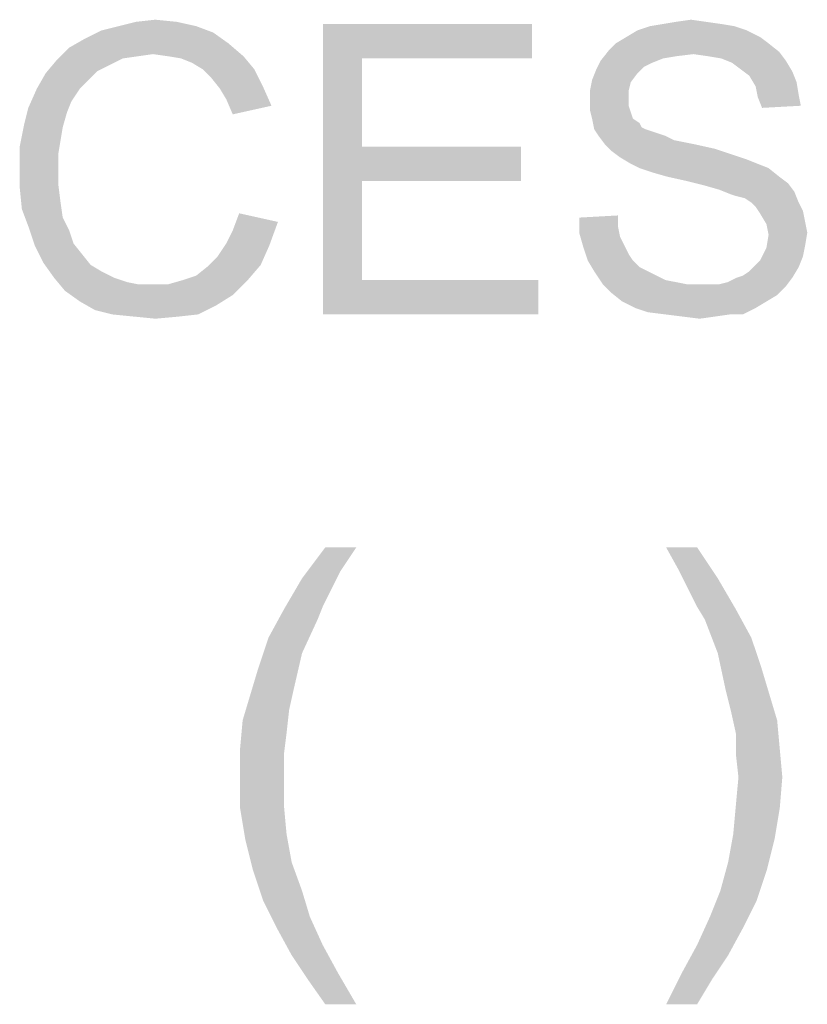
# Model space of a CAD drawing. Extents: x 0 to 841, y 0 to 594.
# Tile 71 of 91: x 751.43 to 758.21, y 53.56 to 62.04. Entities that reach past the tile are written whole.
import ezdxf

# ---------------------------------------------------------------- set-up
doc = ezdxf.new("R2010")
doc.units = 0
doc.header["$LTSCALE"] = 46.255
doc.header["$MEASUREMENT"] = 0
doc.layers.get('0').update_dxf_attribs({"linetype": 'CONTINUOUS'})

msp = doc.modelspace()

# ---------------------------------------------------------------- linework, layer by layer
at = {"color": 7, "linetype": 'Continuous'}
for points in [[(752.9514, 61.9815), (752.1366, 61.9444), (752.2847, 61.9815)], [(752.1366, 61.9444), (752.9514, 61.9815), (753.0995, 61.9259)], [(752.7847, 62.0185), (752.2847, 61.9815), (752.4329, 62.0185)], [(752.2847, 61.9815), (752.7847, 62.0185), (752.9514, 61.9815)], [(752.4329, 62.0185), (752.5995, 62.037), (752.7847, 62.0185)], [(754.044, 62), (755.8403, 62), (754.3773, 61.7037)], [(754.3773, 61.7037), (754.044, 59.5), (754.044, 62)], [(754.3773, 61.7037), (755.8403, 62), (755.8403, 61.7037)], [(757.581, 61.9815), (756.7477, 61.9444), (756.8588, 61.9815)], [(756.7477, 61.9444), (757.581, 61.9815), (757.6921, 61.9444)], [(757.4699, 62), (756.8588, 61.9815), (756.9699, 62)], [(756.8588, 61.9815), (757.4699, 62), (757.581, 61.9815)], [(757.3403, 62.0185), (756.9699, 62), (757.081, 62.0185)], [(756.9699, 62), (757.3403, 62.0185), (757.4699, 62)], [(757.081, 62.0185), (757.2106, 62.037), (757.3403, 62.0185)], [(753.0995, 61.9259), (751.9884, 61.8704), (752.1366, 61.9444)], [(751.9884, 61.8704), (753.0995, 61.9259), (753.2292, 61.8333)], [(757.8032, 61.8889), (756.5625, 61.8333), (756.6551, 61.8889)], [(756.5625, 61.8333), (757.8032, 61.8889), (757.8773, 61.8333)], [(757.6921, 61.9444), (756.6551, 61.8889), (756.7477, 61.9444)], [(756.6551, 61.8889), (757.6921, 61.9444), (757.8032, 61.8889)], [(752.581, 61.7407), (751.7477, 61.6852), (751.8588, 61.7963)], [(753.2292, 61.8333), (751.8588, 61.7963), (751.9884, 61.8704)], [(752.581, 61.7407), (751.8588, 61.7963), (753.2292, 61.8333)], [(752.7106, 61.7222), (752.581, 61.7407), (753.2292, 61.8333)], [(752.7106, 61.7222), (753.2292, 61.8333), (753.3588, 61.7222)], [(757.8773, 61.8333), (756.5069, 61.7778), (756.5625, 61.8333)], [(756.5069, 61.7778), (757.8773, 61.8333), (757.9699, 61.7593)], [(752.581, 61.7407), (752.4514, 61.7222), (751.7477, 61.6852)], [(752.4514, 61.7222), (752.3218, 61.7037), (751.7477, 61.6852)], [(753.3588, 61.7222), (752.8218, 61.7037), (752.7106, 61.7222)], [(752.9144, 61.6667), (752.8218, 61.7037), (753.3588, 61.7222)], [(753.0069, 61.6111), (752.9144, 61.6667), (753.3588, 61.7222)], [(753.0069, 61.6111), (753.3588, 61.7222), (753.4514, 61.6111)], [(757.2292, 61.7407), (756.4329, 61.6852), (756.5069, 61.7778)], [(757.2292, 61.7407), (757.081, 61.7222), (756.4329, 61.6852)], [(757.081, 61.7222), (756.9699, 61.7037), (756.4329, 61.6852)], [(756.5069, 61.7778), (757.9699, 61.7593), (757.2292, 61.7407)], [(757.3588, 61.7222), (757.2292, 61.7407), (757.9699, 61.7593)], [(757.4699, 61.7037), (757.3588, 61.7222), (757.9699, 61.7593)], [(757.4699, 61.7037), (757.9699, 61.7593), (758.0255, 61.6852)], [(752.2106, 61.6481), (751.6551, 61.5741), (751.7477, 61.6852)], [(752.2106, 61.6481), (752.0995, 61.5926), (751.6551, 61.5741)], [(751.7477, 61.6852), (752.3218, 61.7037), (752.2106, 61.6481)], [(754.3773, 61.7037), (754.3773, 60.9444), (754.044, 59.5)], [(756.8773, 61.6667), (756.3958, 61.6111), (756.4329, 61.6852)], [(756.8773, 61.6667), (756.8032, 61.6296), (756.3958, 61.6111)], [(756.3958, 61.6111), (756.8032, 61.6296), (756.7477, 61.5741)], [(756.4329, 61.6852), (756.9699, 61.7037), (756.8773, 61.6667)], [(758.0255, 61.6852), (757.5625, 61.6667), (757.4699, 61.7037)], [(757.6366, 61.6111), (757.5625, 61.6667), (758.0255, 61.6852)], [(757.6366, 61.6111), (758.0255, 61.6852), (758.081, 61.5926)], [(752.0255, 61.5185), (751.581, 61.4444), (751.6551, 61.5741)], [(751.6551, 61.5741), (752.0995, 61.5926), (752.0255, 61.5185)], [(753.4514, 61.6111), (753.081, 61.537), (753.0069, 61.6111)], [(753.081, 61.537), (753.4514, 61.6111), (753.5255, 61.463)], [(753.5255, 61.463), (753.1551, 61.4444), (753.081, 61.537)], [(756.7477, 61.5741), (756.3588, 61.5185), (756.3958, 61.6111)], [(756.3588, 61.5185), (756.7477, 61.5741), (756.6921, 61.5)], [(758.081, 61.5926), (757.7106, 61.5556), (757.6366, 61.6111)], [(757.7106, 61.5556), (758.081, 61.5926), (758.1181, 61.5)], [(758.1181, 61.5), (757.7662, 61.463), (757.7106, 61.5556)], [(751.581, 61.4444), (752.0255, 61.5185), (751.9514, 61.4444)], [(753.2106, 61.3519), (753.1551, 61.4444), (753.5255, 61.463)], [(753.2106, 61.3519), (753.5255, 61.463), (753.5995, 61.2963)], [(756.6921, 61.5), (756.3403, 61.4259), (756.3588, 61.5185)], [(756.3403, 61.4259), (756.6921, 61.5), (756.6736, 61.4259)], [(757.7662, 61.463), (758.1181, 61.5), (758.1366, 61.3889)], [(758.1366, 61.3889), (757.7847, 61.3704), (757.7662, 61.463)], [(751.9514, 61.4444), (751.8773, 61.3333), (751.5069, 61.2778)], [(751.9514, 61.4444), (751.5069, 61.2778), (751.581, 61.4444)], [(756.6736, 61.4259), (756.6736, 61.3519), (756.3403, 61.3333)], [(756.6736, 61.4259), (756.3403, 61.3333), (756.3403, 61.4259)], [(757.7847, 61.3704), (758.1366, 61.3889), (758.1551, 61.2963)], [(758.1551, 61.2963), (757.8218, 61.2778), (757.7847, 61.3704)], [(751.5069, 61.2778), (751.8773, 61.3333), (751.8403, 61.2407)], [(753.5995, 61.2963), (753.2662, 61.2222), (753.2106, 61.3519)], [(756.3403, 61.3333), (756.6736, 61.3519), (756.6736, 61.2963)], [(756.6736, 61.2963), (756.3403, 61.2593), (756.3403, 61.3333)], [(756.3403, 61.2593), (756.6736, 61.2963), (756.6921, 61.2407)], [(751.8403, 61.2407), (751.4699, 61.1296), (751.5069, 61.2778)], [(751.4699, 61.1296), (751.8403, 61.2407), (751.8032, 61.1111)], [(756.6921, 61.2407), (756.3588, 61.1852), (756.3403, 61.2593)], [(756.3588, 61.1852), (756.6921, 61.2407), (756.7106, 61.1852)], [(751.8032, 61.1111), (751.4329, 60.9444), (751.4699, 61.1296)], [(756.7106, 61.1852), (756.3773, 61.0926), (756.3588, 61.1852)], [(756.7106, 61.1852), (756.7662, 61.1481), (756.3773, 61.0926)], [(756.7662, 61.1481), (756.7847, 61.1111), (756.3773, 61.0926)], [(751.8032, 61.1111), (751.7847, 61), (751.4329, 60.9444)], [(756.3773, 61.0926), (756.7847, 61.1111), (756.8218, 61.0926)], [(756.8218, 61.0926), (756.4144, 61.037), (756.3773, 61.0926)], [(756.8218, 61.0926), (756.8773, 61.0741), (756.4144, 61.037)], [(756.8773, 61.0741), (756.9329, 61.0556), (756.4144, 61.037)], [(756.4144, 61.037), (756.9329, 61.0556), (756.9884, 61.037)], [(756.9884, 61.037), (756.4699, 60.963), (756.4144, 61.037)], [(756.9884, 61.037), (757.0625, 61), (756.4699, 60.963)], [(751.4329, 60.9444), (751.7847, 61), (751.7662, 60.8889)], [(751.7662, 60.8889), (751.4329, 60.7593), (751.4329, 60.9444)], [(754.3773, 60.9444), (754.3773, 60.6481), (754.044, 59.5)], [(754.3773, 60.6481), (755.7477, 60.9444), (755.7477, 60.6481)], [(754.3773, 60.9444), (755.7477, 60.9444), (754.3773, 60.6481)], [(757.0625, 61), (757.1551, 60.9815), (756.4699, 60.963)], [(756.4699, 60.963), (757.1551, 60.9815), (757.2477, 60.963)], [(757.2477, 60.963), (756.5255, 60.9074), (756.4699, 60.963)], [(757.2477, 60.963), (757.4144, 60.9259), (756.5255, 60.9074)], [(751.4329, 60.7593), (751.7662, 60.8889), (751.7662, 60.7593)], [(756.5255, 60.9074), (757.4144, 60.9259), (757.581, 60.8704)], [(757.581, 60.8704), (756.5995, 60.8519), (756.5255, 60.9074)], [(756.5995, 60.8519), (757.581, 60.8704), (757.6921, 60.8333)], [(757.6921, 60.8333), (756.6921, 60.7963), (756.5995, 60.8519)], [(756.6921, 60.7963), (757.6921, 60.8333), (757.7847, 60.7963)], [(757.7847, 60.7963), (756.7662, 60.7593), (756.6921, 60.7963)], [(756.7662, 60.7593), (757.7847, 60.7963), (757.8773, 60.7593)], [(751.7662, 60.7593), (751.7662, 60.6111), (751.4329, 60.5926)], [(751.7662, 60.7593), (751.4329, 60.5926), (751.4329, 60.7593)], [(757.8773, 60.7593), (756.8773, 60.7222), (756.7662, 60.7593)], [(757.0069, 60.6852), (756.8773, 60.7222), (757.8773, 60.7593)], [(757.0069, 60.6852), (757.8773, 60.7593), (757.9699, 60.6852)], [(751.4329, 60.5926), (751.7662, 60.6111), (751.7847, 60.463)], [(754.3773, 60.6481), (754.3773, 59.7963), (754.044, 59.5)], [(757.9699, 60.6852), (757.1736, 60.6481), (757.0069, 60.6852)], [(757.1736, 60.6481), (757.9699, 60.6852), (758.044, 60.6296)], [(758.044, 60.6296), (757.3218, 60.6111), (757.1736, 60.6481)], [(757.4514, 60.5741), (757.3218, 60.6111), (758.044, 60.6296)], [(757.4514, 60.5741), (758.044, 60.6296), (758.0995, 60.5556)], [(751.7847, 60.463), (751.4514, 60.4074), (751.4329, 60.5926)], [(758.0995, 60.5556), (757.544, 60.537), (757.4514, 60.5741)], [(757.5995, 60.5185), (757.544, 60.537), (758.0995, 60.5556)], [(757.6736, 60.5), (757.5995, 60.5185), (758.0995, 60.5556)], [(757.7292, 60.463), (757.6736, 60.5), (758.0995, 60.5556)], [(757.7292, 60.463), (758.0995, 60.5556), (758.1366, 60.463)], [(751.4514, 60.4074), (751.7847, 60.463), (751.8032, 60.3333)], [(758.1366, 60.463), (757.7662, 60.4259), (757.7292, 60.463)], [(757.7662, 60.4259), (758.1366, 60.463), (758.1736, 60.3889)], [(751.8032, 60.3333), (751.5069, 60.2593), (751.4514, 60.4074)], [(753.6551, 60.2963), (753.2662, 60.2222), (753.3218, 60.3704)], [(756.2477, 60.3333), (756.581, 60.3519), (756.581, 60.2593)], [(758.1736, 60.3889), (757.8032, 60.3704), (757.7662, 60.4259)], [(757.8032, 60.3704), (758.1736, 60.3889), (758.1921, 60.2963)], [(758.1921, 60.2963), (757.8588, 60.2778), (757.8032, 60.3704)], [(751.5069, 60.2593), (751.8032, 60.3333), (751.8588, 60.2222)], [(753.2106, 60.1111), (753.2662, 60.2222), (753.6551, 60.2963)], [(753.2106, 60.1111), (753.6551, 60.2963), (753.581, 60.0926)], [(756.581, 60.2593), (756.2477, 60.2037), (756.2477, 60.3333)], [(757.8588, 60.2778), (758.1921, 60.2963), (758.2106, 60.2037)], [(758.2106, 60.2037), (757.8773, 60.1852), (757.8588, 60.2778)], [(751.8588, 60.2222), (751.5625, 60.0926), (751.5069, 60.2593)], [(751.8588, 60.2222), (751.8958, 60.1111), (751.5625, 60.0926)], [(756.2477, 60.2037), (756.581, 60.2593), (756.5995, 60.1667)], [(756.5995, 60.1667), (756.2847, 60.0741), (756.2477, 60.2037)], [(758.1921, 60.0926), (757.8588, 60.0741), (757.8773, 60.1852)], [(757.8773, 60.1852), (758.2106, 60.2037), (758.1921, 60.0926)], [(751.5625, 60.0926), (751.8958, 60.1111), (751.9699, 60.0185)], [(753.581, 60.0926), (753.1366, 60), (753.2106, 60.1111)], [(756.5995, 60.1667), (756.6366, 60.0926), (756.2847, 60.0741)], [(751.9699, 60.0185), (751.6366, 59.9444), (751.5625, 60.0926)], [(751.6366, 59.9444), (751.9699, 60.0185), (752.044, 59.9259)], [(753.1366, 60), (753.581, 60.0926), (753.5069, 59.9259)], [(756.2847, 60.0741), (756.6366, 60.0926), (756.6736, 60.0185)], [(756.6736, 60.0185), (756.3218, 59.963), (756.2847, 60.0741)], [(756.3218, 59.963), (756.6736, 60.0185), (756.7106, 59.963)], [(758.1736, 60), (757.8032, 59.963), (757.8588, 60.0741)], [(757.8588, 60.0741), (758.1921, 60.0926), (758.1736, 60)], [(752.044, 59.9259), (751.7292, 59.8148), (751.6366, 59.9444)], [(752.044, 59.9259), (752.1366, 59.8704), (751.7292, 59.8148)], [(752.8403, 59.7963), (752.9514, 59.8333), (753.5069, 59.9259)], [(752.8403, 59.7963), (753.5069, 59.9259), (753.3958, 59.7963)], [(752.9514, 59.8333), (753.044, 59.9074), (753.5069, 59.9259)], [(753.5069, 59.9259), (753.044, 59.9074), (753.1366, 60)], [(756.7106, 59.963), (756.3773, 59.8704), (756.3218, 59.963)], [(756.7106, 59.963), (756.7662, 59.9074), (756.3773, 59.8704)], [(758.1366, 59.9074), (757.7106, 59.8704), (757.7662, 59.9259)], [(757.7662, 59.9259), (757.8032, 59.963), (758.1736, 60)], [(757.7662, 59.9259), (758.1736, 60), (758.1366, 59.9074)], [(751.7292, 59.8148), (752.1366, 59.8704), (752.2477, 59.8148)], [(756.3773, 59.8704), (756.7662, 59.9074), (756.8403, 59.8704)], [(756.8403, 59.8704), (756.4514, 59.7593), (756.3773, 59.8704)], [(756.8403, 59.8704), (756.9144, 59.8333), (756.4514, 59.7593)], [(757.5995, 59.8148), (757.6551, 59.8333), (758.1366, 59.9074)], [(757.5995, 59.8148), (758.1366, 59.9074), (758.081, 59.8148)], [(757.6551, 59.8333), (757.7106, 59.8704), (758.1366, 59.9074)], [(752.2477, 59.8148), (751.8218, 59.7037), (751.7292, 59.8148)], [(752.2477, 59.8148), (752.3588, 59.7778), (751.8218, 59.7037)], [(751.8218, 59.7037), (752.7106, 59.7593), (753.3958, 59.7963)], [(751.8218, 59.7037), (753.3958, 59.7963), (753.2662, 59.6667)], [(752.3588, 59.7778), (752.4514, 59.7593), (751.8218, 59.7037)], [(752.581, 59.7593), (752.7106, 59.7593), (751.8218, 59.7037)], [(752.4514, 59.7593), (752.581, 59.7593), (751.8218, 59.7037)], [(753.3958, 59.7963), (752.7106, 59.7593), (752.8403, 59.7963)], [(754.3773, 59.7963), (755.8958, 59.7963), (754.044, 59.5)], [(754.044, 59.5), (755.8958, 59.7963), (755.8958, 59.5)], [(756.9144, 59.8333), (756.9884, 59.7963), (756.4514, 59.7593)], [(756.9884, 59.7963), (757.081, 59.7778), (756.4514, 59.7593)], [(756.4514, 59.7593), (757.081, 59.7778), (757.1736, 59.7593)], [(757.1736, 59.7593), (756.5255, 59.6852), (756.4514, 59.7593)], [(757.4514, 59.7593), (758.0255, 59.7407), (756.5255, 59.6852)], [(757.3588, 59.7593), (757.4514, 59.7593), (756.5255, 59.6852)], [(757.2847, 59.7593), (757.3588, 59.7593), (756.5255, 59.6852)], [(757.1736, 59.7593), (757.2847, 59.7593), (756.5255, 59.6852)], [(757.4514, 59.7593), (757.5255, 59.7778), (758.081, 59.8148)], [(757.4514, 59.7593), (758.081, 59.8148), (758.0255, 59.7407)], [(758.081, 59.8148), (757.5255, 59.7778), (757.5995, 59.8148)], [(753.2662, 59.6667), (751.9514, 59.6111), (751.8218, 59.7037)], [(756.5255, 59.6852), (758.0255, 59.7407), (757.9514, 59.6667)], [(757.9514, 59.6667), (756.6181, 59.6111), (756.5255, 59.6852)], [(751.9514, 59.6111), (753.2662, 59.6667), (753.1181, 59.5741)], [(753.1181, 59.5741), (752.081, 59.537), (751.9514, 59.6111)], [(756.6181, 59.6111), (757.9514, 59.6667), (757.8588, 59.6111)], [(757.8588, 59.6111), (756.7292, 59.5556), (756.6181, 59.6111)], [(756.7292, 59.5556), (757.8588, 59.6111), (757.7662, 59.5556)], [(752.2292, 59.5), (752.081, 59.537), (753.1181, 59.5741)], [(752.2292, 59.5), (753.1181, 59.5741), (752.9699, 59.5)], [(757.7662, 59.5556), (756.8403, 59.5185), (756.7292, 59.5556)], [(756.9884, 59.5), (756.8403, 59.5185), (757.7662, 59.5556)], [(757.544, 59.5), (756.9884, 59.5), (757.7662, 59.5556)], [(757.544, 59.5), (757.7662, 59.5556), (757.6551, 59.5)], [(752.9699, 59.5), (752.4144, 59.4815), (752.2292, 59.5)], [(752.4144, 59.4815), (752.9699, 59.5), (752.8032, 59.4815)], [(752.8032, 59.4815), (752.5995, 59.463), (752.4144, 59.4815)], [(757.544, 59.5), (757.1366, 59.4815), (756.9884, 59.5)], [(757.1366, 59.4815), (757.544, 59.5), (757.4144, 59.4815)], [(757.4144, 59.4815), (757.2847, 59.463), (757.1366, 59.4815)], [(754.3292, 57.4944), (754.1958, 57.2944), (753.8625, 57.2278)], [(754.3292, 57.4944), (753.8625, 57.2278), (754.0625, 57.4944)], [(757.2625, 57.4944), (757.1069, 57.2944), (756.9958, 57.4944)], [(757.1069, 57.2944), (757.2625, 57.4944), (757.4403, 57.2278)], [(754.1069, 57.1167), (753.7069, 56.9611), (753.8625, 57.2278)], [(753.8625, 57.2278), (754.1958, 57.2944), (754.1069, 57.1167)], [(757.4403, 57.2278), (757.1958, 57.1167), (757.1069, 57.2944)], [(757.2625, 56.9833), (757.1958, 57.1167), (757.4403, 57.2278)], [(757.2625, 56.9833), (757.4403, 57.2278), (757.5958, 56.9611)], [(754.1069, 57.1167), (754.0403, 56.9833), (753.7069, 56.9611)], [(753.9958, 56.8722), (753.5736, 56.7167), (753.7069, 56.9611)], [(753.7069, 56.9611), (754.0403, 56.9833), (753.9958, 56.8722)], [(757.5958, 56.9611), (757.3292, 56.8722), (757.2625, 56.9833)], [(757.3292, 56.8722), (757.5958, 56.9611), (757.7292, 56.7167)], [(753.5736, 56.7167), (753.9958, 56.8722), (753.8625, 56.5833)], [(757.7292, 56.7167), (757.4403, 56.5833), (757.3292, 56.8722)], [(753.8625, 56.5833), (753.4847, 56.45), (753.5736, 56.7167)], [(757.4403, 56.5833), (757.7292, 56.7167), (757.8181, 56.45)], [(753.4847, 56.45), (753.8625, 56.5833), (753.7958, 56.2944)], [(757.8181, 56.45), (757.5069, 56.2722), (757.4403, 56.5833)], [(753.7958, 56.2944), (753.4181, 56.2278), (753.4847, 56.45)], [(757.5069, 56.2722), (757.8181, 56.45), (757.8847, 56.2278)], [(753.4181, 56.2278), (753.7958, 56.2944), (753.7514, 56.0944)], [(753.7514, 56.0944), (753.3514, 56.0056), (753.4181, 56.2278)], [(757.8847, 56.2278), (757.5514, 56.0944), (757.5069, 56.2722)], [(757.5514, 56.0944), (757.8847, 56.2278), (757.9514, 56.0056)], [(753.3514, 56.0056), (753.7514, 56.0944), (753.7292, 55.8944)], [(757.9514, 56.0056), (757.5958, 55.8944), (757.5514, 56.0944)], [(753.7292, 55.8944), (753.3292, 55.7611), (753.3514, 56.0056)], [(757.5958, 55.8944), (757.9514, 56.0056), (757.9736, 55.7611)], [(753.3292, 55.7611), (753.7292, 55.8944), (753.7069, 55.7167)], [(757.9736, 55.7611), (757.5958, 55.7167), (757.5958, 55.8944)], [(753.7069, 55.7167), (753.3292, 55.5167), (753.3292, 55.7611)], [(753.3292, 55.5167), (753.7069, 55.7167), (753.7069, 55.5167)], [(757.6181, 55.5167), (757.5958, 55.7167), (757.9736, 55.7611)], [(757.6181, 55.5167), (757.9736, 55.7611), (757.9958, 55.5167)], [(753.7069, 55.5167), (753.7069, 55.2722), (753.3292, 55.25)], [(753.7069, 55.5167), (753.3292, 55.25), (753.3292, 55.5167)], [(757.9958, 55.5167), (757.5958, 55.2722), (757.6181, 55.5167)], [(757.5958, 55.2722), (757.9958, 55.5167), (757.9736, 55.25)], [(753.3292, 55.25), (753.7069, 55.2722), (753.7292, 55.0278)], [(757.9736, 55.25), (757.5736, 55.0278), (757.5958, 55.2722)], [(753.7292, 55.0278), (753.3736, 54.9833), (753.3292, 55.25)], [(757.5736, 55.0278), (757.9736, 55.25), (757.9292, 54.9833)], [(753.3736, 54.9833), (753.7292, 55.0278), (753.7736, 54.7833)], [(757.9292, 54.9833), (757.5292, 54.7833), (757.5736, 55.0278)], [(753.7736, 54.7833), (753.4403, 54.7167), (753.3736, 54.9833)], [(757.5292, 54.7833), (757.9292, 54.9833), (757.8625, 54.7167)], [(753.4403, 54.7167), (753.7736, 54.7833), (753.8625, 54.5389)], [(757.8625, 54.7167), (757.4625, 54.5389), (757.5292, 54.7833)], [(753.8625, 54.5389), (753.5292, 54.45), (753.4403, 54.7167)], [(757.4625, 54.5389), (757.8625, 54.7167), (757.7736, 54.45)], [(753.5292, 54.45), (753.8625, 54.5389), (753.9292, 54.3167)], [(757.7736, 54.45), (757.3736, 54.3167), (757.4625, 54.5389)], [(753.9292, 54.3167), (753.6403, 54.2278), (753.5292, 54.45)], [(757.3736, 54.3167), (757.7736, 54.45), (757.6625, 54.2278)], [(753.6403, 54.2278), (753.9292, 54.3167), (754.0403, 54.0722)], [(757.6625, 54.2278), (757.2625, 54.0722), (757.3736, 54.3167)], [(754.0403, 54.0722), (753.7736, 53.9833), (753.6403, 54.2278)], [(757.2625, 54.0722), (757.6625, 54.2278), (757.5292, 53.9833)], [(753.7736, 53.9833), (754.0403, 54.0722), (754.1736, 53.8278)], [(757.5292, 53.9833), (757.1292, 53.8278), (757.2625, 54.0722)], [(754.1736, 53.8278), (753.9069, 53.7833), (753.7736, 53.9833)], [(757.1292, 53.8278), (757.5292, 53.9833), (757.3958, 53.7833)], [(754.0625, 53.5611), (753.9069, 53.7833), (754.1736, 53.8278)], [(754.0625, 53.5611), (754.1736, 53.8278), (754.3292, 53.5611)], [(757.3958, 53.7833), (756.9958, 53.5611), (757.1292, 53.8278)], [(756.9958, 53.5611), (757.3958, 53.7833), (757.2625, 53.5611)]]:
    msp.add_solid(points, dxfattribs=at)

doc.saveas('drawing.dxf')
